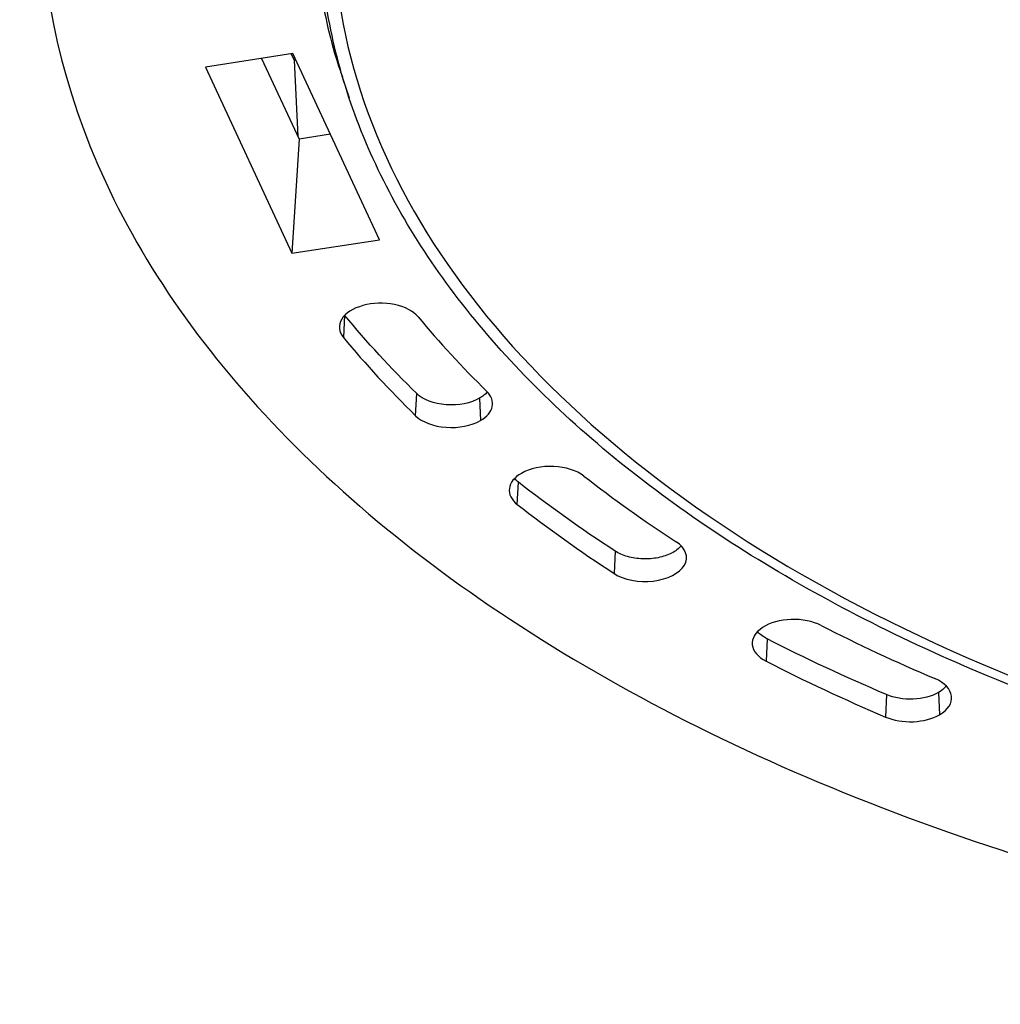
# Model space of a CAD drawing. Header units: millimetres. Extents: x 224 to 956, y 38 to 794.
# Tile 28 of 131: x 794 to 830, y 39 to 76. Entities that reach past the tile are written whole.
import ezdxf

# ---------------------------------------------------------------- set-up
doc = ezdxf.new("R2010")
doc.units = ezdxf.units.MM

msp = doc.modelspace()

# ---------------------------------------------------------------- linework, layer by layer
at = {"color": 179, "linetype": 'Continuous', "lineweight": 25}
for p, q in [((803.769, 75.028), (800.485, 74.52)), ((803.706, 75.018), (803.816, 74.781)), ((807.01, 68.045), (803.769, 75.028)), ((802.59, 74.846), (803.996, 71.818)), ((803.816, 74.781), (803.879, 74.791)), ((803.816, 74.781), (803.952, 71.912)), ((800.485, 74.52), (803.726, 67.537)), ((805.609, 74.154), (805.873, 73.367)), ((805.174, 72), (803.996, 71.818)), ((803.996, 71.818), (803.726, 67.537)), ((803.726, 67.537), (807.01, 68.045)), ((805.706, 65.214), (805.659, 64.384)), ((808.364, 61.447), (808.409, 62.279)), ((810.763, 62.106), (810.8, 61.268)), ((812.18, 58.119), (812.222, 58.953)), ((815.846, 56.37), (815.807, 55.533)), ((821.544, 53.081), (821.509, 52.241)), ((826.019, 50.989), (825.988, 50.148)), ((827.972, 51.073), (828.009, 50.235))]:
    msp.add_line(p, q, dxfattribs=at)
for points, knots in [([(915.445, 51.839), (928.749, 59.52), (936.225, 69.938), (936.225, 91.662), (928.749, 102.08), (902.14, 117.442), (884.093, 121.757), (846.461, 121.757), (828.414, 117.442), (815.109, 109.761)], [0, 0, 0, 0, 0.25, 0.25, 0.5, 0.5, 0.75, 0.75, 1, 1, 1, 1]), ([(924.931, 74.156), (925.002, 74.36), (925.248, 75.059), (925.55, 76.266), (925.838, 77.772), (926.007, 79.285), (926.064, 80.809), (926.006, 82.343), (925.83, 83.883), (925.536, 85.417), (925.126, 86.942), (924.604, 88.446), (923.972, 89.927), (923.234, 91.381), (922.389, 92.816), (921.431, 94.238), (920.36, 95.642), (919.177, 97.025), (917.889, 98.378), (916.499, 99.696), (915.019, 100.97), (913.454, 102.199), (911.808, 103.38), (910.076, 104.519), (908.249, 105.62), (906.329, 106.681), (904.318, 107.698), (902.232, 108.663), (900.074, 109.574), (897.862, 110.424), (895.601, 111.213), (893.298, 111.941), (890.943, 112.61), (888.525, 113.224), (886.048, 113.78), (883.516, 114.275), (880.948, 114.706), (878.351, 115.071), (875.744, 115.368), (873.132, 115.597), (870.522, 115.761), (867.902, 115.859), (865.261, 115.892), (862.604, 115.858), (859.937, 115.756), (857.28, 115.587), (854.638, 115.35), (852.032, 115.049), (849.467, 114.684), (846.947, 114.258), (844.462, 113.77), (842, 113.217), (839.568, 112.599), (837.171, 111.916), (834.828, 111.172), (832.544, 110.37), (830.337, 109.516), (828.209, 108.612), (826.164, 107.661), (824.187, 106.664), (822.934, 105.958), (822.308, 105.606)], [0, 0, 0, 0, 0.006991, 0.023952, 0.040914, 0.057875, 0.074837, 0.092106, 0.109376, 0.126646, 0.143915, 0.161185, 0.178146, 0.195108, 0.212069, 0.22903, 0.2463, 0.26357, 0.28084, 0.298109, 0.315379, 0.33234, 0.349302, 0.366263, 0.383224, 0.400494, 0.417764, 0.435033, 0.452303, 0.469573, 0.486534, 0.503496, 0.520457, 0.537418, 0.554688, 0.571958, 0.589227, 0.606497, 0.623767, 0.640728, 0.657689, 0.674651, 0.691612, 0.708882, 0.726152, 0.743421, 0.760691, 0.777961, 0.794922, 0.811883, 0.828845, 0.845806, 0.863076, 0.880345, 0.897615, 0.914885, 0.932155, 0.949116, 0.966077, 0.983039, 1, 1, 1, 1]), ([(822.497, 104.68), (822.673, 104.781), (823.024, 104.982), (823.559, 105.279), (824.1, 105.573), (824.647, 105.863), (825.384, 106.244), (826.134, 106.617), (827.466, 107.256), (829.223, 108.048), (831.652, 109.035), (834.161, 109.952), (837.607, 111.079), (842.088, 112.303), (847.687, 113.459), (853.455, 114.293), (859.337, 114.797), (865.277, 114.966), (871.217, 114.797), (877.099, 114.293), (882.867, 113.459), (888.467, 112.303), (893.842, 110.835), (898.943, 109.07), (903.719, 107.025), (908.126, 104.72), (912.119, 102.176), (915.662, 99.418), (918.719, 96.474), (921.262, 93.371), (923.265, 90.138), (924.71, 86.808), (925.582, 83.412), (925.874, 79.983), (925.582, 76.555), (924.71, 73.159), (923.265, 69.829), (921.262, 66.596), (919.142, 64.01), (917.191, 62.021), (915.601, 60.572), (913.891, 59.17), (912.367, 58.043), (911.093, 57.168), (910.109, 56.526), (909.1, 55.898), (908.405, 55.491), (908.057, 55.287)], [0, 0, 0, 0, 0.00391, 0.007817, 0.011724, 0.01563, 0.019536, 0.027351, 0.03126, 0.046889, 0.062518, 0.078147, 0.093775, 0.125023, 0.156272, 0.18752, 0.218768, 0.250016, 0.281264, 0.312512, 0.34376, 0.375008, 0.406256, 0.437504, 0.468752, 0.5, 0.531248, 0.562496, 0.593744, 0.624993, 0.656241, 0.687489, 0.718737, 0.749985, 0.781233, 0.812481, 0.843729, 0.874977, 0.906225, 0.921854, 0.937483, 0.953111, 0.96874, 0.976557, 0.98437, 0.992183, 1, 1, 1, 1]), ([(907.703, 55.491), (915.151, 59.79), (920.507, 65.146), (925.958, 76.891), (925.958, 83.075), (920.507, 94.821), (915.151, 100.177), (900.256, 108.775), (890.979, 111.867), (870.633, 115.014), (859.921, 115.014), (839.575, 111.867), (830.298, 108.775), (822.851, 104.476)], [0, 0, 0, 0, 0.1666667, 0.1666667, 0.3333333, 0.3333333, 0.5, 0.5, 0.6666667, 0.6666667, 0.8333333, 0.8333333, 1, 1, 1, 1]), ([(815.109, 109.761), (806.304, 104.678), (799.97, 98.345), (793.524, 84.456), (793.524, 77.144), (799.97, 63.255), (806.304, 56.922), (823.915, 46.755), (834.885, 43.099), (858.944, 39.378), (871.61, 39.378), (895.669, 43.099), (906.639, 46.755), (915.445, 51.839)], [0, 0, 0, 0, 0.1666667, 0.1666667, 0.3333333, 0.3333333, 0.5, 0.5, 0.6666667, 0.6666667, 0.8333333, 0.8333333, 1, 1, 1, 1]), ([(822.308, 105.606), (821.686, 105.237), (820.442, 104.501), (818.685, 103.337), (817.012, 102.134), (815.434, 100.888), (813.961, 99.611), (812.594, 98.306), (811.334, 96.976), (810.174, 95.616), (809.111, 94.221), (808.148, 92.791), (807.29, 91.329), (806.544, 89.847), (805.912, 88.347), (805.398, 86.842), (805, 85.335), (804.717, 83.828), (804.547, 82.315), (804.49, 80.791), (804.549, 79.257), (804.723, 77.717), (805.023, 76.184), (805.323, 74.995), (805.562, 74.324), (805.622, 74.156)], [0, 0, 0, 0, 0.045064, 0.090128, 0.135193, 0.180257, 0.225321, 0.269581, 0.31384, 0.3581, 0.40236, 0.447424, 0.492488, 0.537552, 0.582616, 0.627681, 0.67194, 0.7162, 0.76046, 0.804719, 0.849783, 0.894848, 0.939912, 0.984976, 1, 1, 1, 1]), ([(908.057, 55.287), (907.881, 55.186), (907.53, 54.985), (906.995, 54.688), (906.454, 54.394), (905.907, 54.104), (905.17, 53.723), (904.42, 53.35), (903.088, 52.711), (901.331, 51.919), (898.902, 50.932), (896.393, 50.014), (892.947, 48.888), (888.466, 47.664), (882.867, 46.508), (877.099, 45.674), (871.217, 45.17), (865.277, 45.001), (859.337, 45.17), (853.455, 45.674), (847.687, 46.508), (842.087, 47.664), (836.712, 49.132), (831.611, 50.897), (826.835, 52.942), (822.428, 55.247), (818.435, 57.791), (814.892, 60.548), (811.835, 63.493), (809.292, 66.596), (807.289, 69.829), (805.844, 73.159), (804.972, 76.555), (804.68, 79.983), (804.972, 83.412), (805.844, 86.808), (807.289, 90.138), (809.292, 93.37), (811.412, 95.957), (813.363, 97.946), (814.953, 99.395), (816.663, 100.797), (818.187, 101.924), (819.461, 102.799), (820.445, 103.44), (821.454, 104.069), (822.149, 104.476), (822.497, 104.68)], [0, 0, 0, 0, 0.00391, 0.007817, 0.011724, 0.01563, 0.019536, 0.027351, 0.03126, 0.046889, 0.062518, 0.078147, 0.093775, 0.125023, 0.156272, 0.18752, 0.218768, 0.250016, 0.281264, 0.312512, 0.34376, 0.375008, 0.406256, 0.437504, 0.468752, 0.5, 0.531248, 0.562496, 0.593744, 0.624993, 0.656241, 0.687489, 0.718737, 0.749985, 0.781233, 0.812481, 0.843729, 0.874977, 0.906225, 0.921854, 0.937483, 0.953111, 0.96874, 0.976557, 0.98437, 0.992183, 1, 1, 1, 1]), ([(822.851, 104.476), (811.599, 97.98), (805.277, 89.17), (805.277, 70.797), (811.599, 61.987), (834.102, 48.996), (849.364, 45.346), (881.19, 45.346), (896.452, 48.996), (907.703, 55.491)], [0, 0, 0, 0, 0.25, 0.25, 0.5, 0.5, 0.75, 0.75, 1, 1, 1, 1]), ([(808.461, 65.156), (808.284, 65.37), (807.967, 65.535), (807.19, 65.694), (806.764, 65.681), (806.02, 65.476), (805.734, 65.293), (805.459, 64.845), (805.482, 64.599), (805.659, 64.384)], [0, 0, 0, 0, 0.25, 0.25, 0.5, 0.5, 0.75, 0.75, 1, 1, 1, 1]), ([(810.763, 62.106), (810.434, 61.917), (809.973, 61.826), (809.052, 61.893), (808.645, 62.048), (808.409, 62.279)], [0, 0, 0, 0, 0.5, 0.5, 1, 1, 1, 1]), ([(811.052, 62.342), (811.051, 62.34), (811.02, 62.294), (810.927, 62.212), (810.817, 62.141), (810.763, 62.106)], [0, 0, 0, 0, 0.017709, 0.508859, 1, 1, 1, 1]), ([(810.8, 61.268), (811.043, 61.409), (811.198, 61.592), (811.285, 61.986), (811.214, 62.186), (811.04, 62.357)], [0, 0, 0, 0, 0.5, 0.5, 1, 1, 1, 1]), ([(808.364, 61.447), (808.608, 61.208), (809.03, 61.048), (809.982, 60.978), (810.46, 61.072), (810.8, 61.268)], [0, 0, 0, 0, 0.5, 0.5, 1, 1, 1, 1]), ([(814.676, 59.185), (814.407, 59.394), (813.994, 59.526), (813.093, 59.565), (812.65, 59.47), (812.331, 59.285)], [0, 0, 0, 0, 0.5, 0.5, 1, 1, 1, 1]), ([(812.331, 59.285), (812.068, 59.134), (811.908, 58.932), (811.853, 58.504), (811.959, 58.291), (812.18, 58.119)], [0, 0, 0, 0, 0.5, 0.5, 1, 1, 1, 1]), ([(812.222, 58.953), (812.169, 58.995), (812.114, 59.038), (812.081, 59.088), (812.08, 59.089)], [0, 0, 0, 0, 0.967411, 1, 1, 1, 1]), ([(815.807, 55.533), (816.174, 55.294), (816.735, 55.185), (817.822, 55.313), (818.266, 55.539), (818.617, 56.147), (818.499, 56.481), (818.132, 56.721)], [0, 0, 0, 0, 0.333333, 0.333333, 0.666667, 0.666667, 1, 1, 1, 1]), ([(818.32, 56.567), (818.319, 56.566), (818.284, 56.512), (818.167, 56.417), (817.971, 56.291), (817.73, 56.191), (817.461, 56.12), (817.173, 56.08), (816.877, 56.074), (816.585, 56.101), (816.308, 56.161), (816.054, 56.249), (815.915, 56.33), (815.846, 56.37)], [0, 0, 0, 0, 0.001908, 0.101717, 0.201526, 0.301335, 0.401145, 0.500954, 0.600763, 0.700572, 0.800381, 0.900191, 1, 1, 1, 1]), ([(823.567, 53.584), (823.258, 53.741), (822.854, 53.822), (822.032, 53.793), (821.648, 53.684), (821.103, 53.328), (820.963, 53.095), (821.014, 52.621), (821.201, 52.399), (821.509, 52.241)], [0, 0, 0, 0, 0.25, 0.25, 0.5, 0.5, 0.75, 0.75, 1, 1, 1, 1]), ([(821.544, 53.081), (821.475, 53.121), (821.338, 53.201), (821.223, 53.297), (821.189, 53.352), (821.188, 53.353)], [0, 0, 0, 0, 0.495266, 0.990532, 1, 1, 1, 1]), ([(828.009, 50.235), (828.328, 50.419), (828.493, 50.675), (828.426, 51.195), (828.197, 51.434), (827.834, 51.589)], [0, 0, 0, 0, 0.5, 0.5, 1, 1, 1, 1]), ([(827.972, 51.073), (827.717, 50.926), (827.38, 50.837), (826.664, 50.806), (826.308, 50.865), (826.019, 50.989)], [0, 0, 0, 0, 0.5, 0.5, 1, 1, 1, 1]), ([(828.256, 51.313), (828.231, 51.28), (828.161, 51.191), (828.045, 51.119), (827.972, 51.073)], [0, 0, 0, 0, 0.365278, 1, 1, 1, 1]), ([(825.988, 50.148), (826.287, 50.02), (826.655, 49.959), (827.397, 49.991), (827.746, 50.083), (828.009, 50.235)], [0, 0, 0, 0, 0.5, 0.5, 1, 1, 1, 1])]:
    msp.add_open_spline(points, degree=3, knots=knots, dxfattribs=at)
for points in [[(808.409, 62.279), (807.434, 63.235), (806.534, 64.212), (805.706, 65.214)], [(808.461, 65.156), (809.251, 64.2), (810.109, 63.269), (811.04, 62.357)], [(805.659, 64.384), (806.487, 63.382), (807.388, 62.404), (808.364, 61.447)], [(814.676, 59.185), (815.767, 58.334), (816.917, 57.514), (818.132, 56.721)], [(815.846, 56.37), (814.572, 57.201), (813.366, 58.061), (812.222, 58.953)], [(812.18, 58.119), (813.325, 57.226), (814.532, 56.365), (815.807, 55.533)], [(823.567, 53.584), (824.94, 52.882), (826.36, 52.218), (827.834, 51.589)], [(826.019, 50.989), (824.473, 51.649), (822.984, 52.345), (821.544, 53.081)], [(821.509, 52.241), (822.95, 51.505), (824.441, 50.809), (825.988, 50.148)]]:
    msp.add_open_spline(points, degree=3, dxfattribs=at)

doc.saveas('drawing.dxf')
